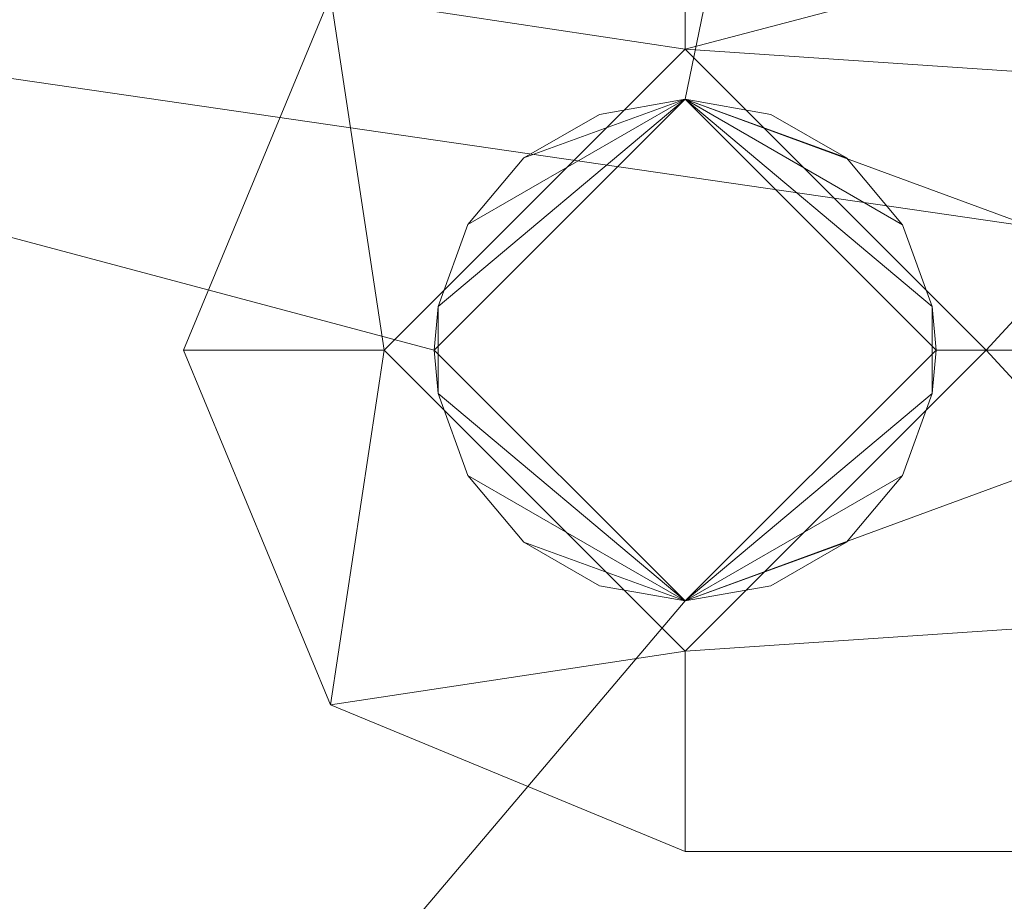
# Model space of a CAD drawing. Header units: millimetres. Extents: x -276 to 275, y -103 to 102.
# Tile 181 of 256: x -16.46 to -11.56, y -29.75 to -25.35. Entities that reach past the tile are written whole.
import ezdxf

# ---------------------------------------------------------------- set-up
doc = ezdxf.new("R2010")
doc.units = ezdxf.units.MM
doc.layers.add('A-GENM', color=13, linetype='Continuous')
doc.layers.add('G-IMPT', color=8, linetype='Continuous')

# ---------------------------------------------------------------- blocks, each defined once
blk = doc.blocks.new('QST3290_dwg-16069-View 1')
at = {"layer": 'G-IMPT', "lineweight": 18}
mesh = blk.add_polyface(dxfattribs=at)
corners = [(17.5, -45), (17.5, -38.9711, 22.5), (17.5, -22.5, 38.9711), (17.5, 0, 45), (17.5, 22.5, 38.9711), (17.5, 38.9711, 22.5), (17.5, 45), (17.5, 38.9711, -22.5), (17.5, 22.5, -38.9711), (17.5, 0, -45), (17.5, -22.5, -38.9711), (17.5, -38.9711, -22.5), (17.5, -42.5), (17.5, -36.8061, -21.25), (17.5, -21.25, -36.8061), (17.5, 0, -42.5), (17.5, 21.25, -36.8061), (17.5, 36.8061, -21.25), (17.5, 42.5), (17.5, 36.8061, 21.25), (17.5, 21.25, 36.8061), (17.5, 0, 42.5), (17.5, -21.25, 36.8061), (17.5, -36.8061, 21.25)]
mesh.append_faces([[corners[k] for k in face] for face in [(4, 20, 21, 3), (22, 2, 3, 21), (2, 22, 23, 1), (1, 23, 12, 0), (14, 10, 11, 13), (13, 11, 0, 12)]], dxfattribs={"vtx0": -1, "vtx2": -1})
mesh.append_faces([[corners[k] for k in face] for face in [(18, 19, 5, 6), (4, 5, 19, 20), (6, 7, 17, 18), (16, 17, 7, 8), (15, 16, 8, 9), (9, 10, 14, 15)]], dxfattribs={"vtx1": -1, "vtx3": -1})
mesh = blk.add_polyface(dxfattribs=at)
corners = [(17.5, -45), (18.75, -45), (20, -45), (21.25, -45), (22.5, -45), (22.5, -38.9711, 22.5), (22.5, -22.5, 38.9711), (22.5, 0, 45), (22.5, 22.5, 38.9711), (22.5, 38.9711, 22.5), (22.5, 45), (21.25, 45), (20, 45), (18.75, 45), (17.5, 45), (17.5, 38.9711, 22.5), (17.5, 22.5, 38.9711), (17.5, 0, 45), (17.5, -22.5, 38.9711), (17.5, -38.9711, 22.5), (22.5, -41.2542, 13.9796), (17.5, -41.2542, 13.9796), (17.5, 41.2542, 13.9796), (22.5, 41.2542, 13.9796), (17.5, -30.7356, 30.7356), (22.5, -30.7356, 30.7356), (17.5, -11.25, 41.9856), (22.5, -11.25, 41.9856), (17.5, 30.7356, 30.7356), (22.5, 30.7356, 30.7356), (22.5, 11.25, 41.9856), (17.5, 11.25, 41.9856)]
mesh.append_faces([[corners[k] for k in face] for face in [(20, 2, 3, 4)]], dxfattribs={"vtx0": -1})
mesh.append_faces([[corners[k] for k in face] for face in [(21, 5, 19)]], dxfattribs={"vtx0": -1, "vtx1": -1})
mesh.append_faces([[corners[k] for k in face] for face in [(21, 2, 20)]], dxfattribs={"vtx0": -1, "vtx1": -1, "vtx2": -1})
mesh.append_faces([[corners[k] for k in face] for face in [(22, 23, 12, 13)]], dxfattribs={"vtx0": -1, "vtx1": -1, "vtx3": -1})
mesh.append_faces([[corners[k] for k in face] for face in [(23, 22, 15, 9), (24, 25, 6, 18), (25, 24, 19, 5), (9, 15, 28, 29), (7, 17, 26), (17, 7, 30, 31), (16, 8, 29, 28), (31, 30, 8, 16)]], dxfattribs={"vtx0": -1, "vtx2": -1})
mesh.append_faces([[corners[k] for k in face] for face in [(1, 2, 21, 0)]], dxfattribs={"vtx1": -1})
mesh.append_faces([[corners[k] for k in face] for face in [(20, 5, 21), (6, 27, 18)]], dxfattribs={"vtx1": -1, "vtx2": -1})
mesh.append_faces([[corners[k] for k in face] for face in [(27, 7, 26, 18)]], dxfattribs={"vtx1": -1, "vtx3": -1})
mesh.append_faces([[corners[k] for k in face] for face in [(13, 14, 22)]], dxfattribs={"vtx2": -1})
mesh.append_faces([[corners[k] for k in face] for face in [(23, 10, 11, 12)]], dxfattribs={"vtx3": -1})
mesh = blk.add_polyface(dxfattribs=at)
corners = [(22.5, 45), (22.5, 38.9711, 22.5), (22.5, 22.5, 38.9711), (22.5, 0, 45), (22.5, -22.5, 38.9711), (22.5, -38.9711, 22.5), (22.5, -45), (22.5, -38.9711, -22.5), (22.5, -22.5, -38.9711), (22.5, 0, -45), (22.5, 22.5, -38.9711), (22.5, 38.9711, -22.5), (22.5, -11.4), (22.5, -5.7, 9.8727), (22.5, 5.7, 9.8727), (22.5, 11.4), (22.5, 5.7, -9.8727), (22.5, -5.7, -9.8727), (22.5, -27, -8.05), (22.5, -33.9715, -4.025), (22.5, -33.9715, 4.025), (22.5, -27, 8.05), (22.5, -20.0285, 4.025), (22.5, -20.0285, -4.025)]
mesh.append_faces([[corners[k] for k in face] for face in [(23, 12, 22)]], dxfattribs={"vtx0": -1, "vtx1": -1})
mesh.append_faces([[corners[k] for k in face] for face in [(8, 17, 18, 7)]], dxfattribs={"vtx0": -1, "vtx1": -1, "vtx2": -1})
mesh.append_faces([[corners[k] for k in face] for face in [(3, 13, 14, 2), (16, 10, 11, 15), (9, 16, 17, 8), (16, 9, 10), (22, 12, 13, 21), (5, 20, 21, 4), (20, 5, 6, 19), (19, 6, 7, 18)]], dxfattribs={"vtx0": -1, "vtx2": -1})
mesh.append_faces([[corners[k] for k in face] for face in [(13, 3, 4, 21)]], dxfattribs={"vtx0": -1, "vtx2": -1, "vtx3": -1})
mesh.append_faces([[corners[k] for k in face] for face in [(0, 1, 15, 11)]], dxfattribs={"vtx1": -1, "vtx2": -1})
mesh.append_faces([[corners[k] for k in face] for face in [(14, 15, 1, 2), (23, 18, 17, 12)]], dxfattribs={"vtx1": -1, "vtx3": -1})
mesh = blk.add_polyface(dxfattribs=at)
corners = [(18, 42.5), (18, 36.8061, 21.25), (18, 21.25, 36.8061), (18, 0, 42.5), (18, -21.25, 36.8061), (18, -36.8061, 21.25), (18, -42.5), (17.875, -42.5), (17.75, -42.5), (17.625, -42.5), (17.5, -42.5), (17.5, -36.8061, 21.25), (17.5, -21.25, 36.8061), (17.5, 0, 42.5), (17.5, 21.25, 36.8061), (17.5, 36.8061, 21.25), (17.5, 42.5), (17.625, 42.5), (17.75, 42.5), (17.875, 42.5), (18, -38.8597, 13.5857), (17.5, -38.8597, 13.5857), (17.5, 38.8597, 13.5857), (18, 38.8597, 13.5857), (17.5, -29.028, 29.028), (18, -29.028, 29.028), (17.5, -10.625, 39.653), (18, -10.625, 39.653), (17.5, 29.028, 29.028), (18, 29.028, 29.028), (18, 10.625, 39.653), (17.5, 10.625, 39.653)]
mesh.append_faces([[corners[k] for k in face] for face in [(21, 20, 8, 9), (23, 22, 18, 19)]], dxfattribs={"vtx0": -1, "vtx1": -1, "vtx3": -1})
mesh.append_faces([[corners[k] for k in face] for face in [(26, 3, 27, 12), (12, 27, 4)]], dxfattribs={"vtx0": -1, "vtx2": -1})
mesh.append_faces([[corners[k] for k in face] for face in [(7, 8, 20, 6), (0, 23, 19)]], dxfattribs={"vtx1": -1})
mesh.append_faces([[corners[k] for k in face] for face in [(26, 13, 3)]], dxfattribs={"vtx1": -1, "vtx2": -1})
mesh.append_faces([[corners[k] for k in face] for face in [(15, 22, 23, 1), (5, 20, 21, 11), (4, 25, 24, 12), (11, 24, 25, 5), (28, 15, 1, 29), (30, 3, 13, 31), (29, 2, 14, 28), (2, 30, 31, 14)]], dxfattribs={"vtx1": -1, "vtx3": -1})
mesh.append_faces([[corners[k] for k in face] for face in [(9, 10, 21)]], dxfattribs={"vtx2": -1})
mesh.append_faces([[corners[k] for k in face] for face in [(22, 16, 17, 18)]], dxfattribs={"vtx3": -1})
mesh = blk.add_polyface(dxfattribs=at)
corners = [(18, 42.5), (18, 36.8061, -21.25), (18, 21.25, -36.8061), (18, 0, -42.5), (18, -21.25, -36.8061), (18, -36.8061, -21.25), (18, -42.5), (18, -36.8061, 21.25), (18, -21.25, 36.8061), (18, 0, 42.5), (18, 21.25, 36.8061), (18, 36.8061, 21.25), (18, -11.4), (18, -5.7, -9.8727), (18, 5.7, -9.8727), (18, 11.4), (18, 5.7, 9.8727), (18, -5.7, 9.8727), (18, -28.25, 14), (18, -27, 12.75), (18, -25.75, 14), (18, -27, 15.25), (18, -18.3505, -9.8995), (18, -17.1005, -11.1495), (18, -15.8505, -9.8995), (18, -17.1005, -8.6495), (18, -27, 10.6), (18, -36.1799, 5.3), (18, -36.1799, -5.3), (18, -27, -10.6), (18, -17.8201, -5.3), (18, -17.8201, 5.3)]
mesh.append_faces([[corners[k] for k in face] for face in [(19, 26, 18), (6, 28, 5), (11, 16, 10), (1, 15, 0)]], dxfattribs={"vtx0": -1, "vtx1": -1})
mesh.append_faces([[corners[k] for k in face] for face in [(20, 17, 31, 26), (30, 12, 24, 25)]], dxfattribs={"vtx0": -1, "vtx1": -1, "vtx3": -1})
mesh.append_faces([[corners[k] for k in face] for face in [(26, 19, 20), (29, 4, 5, 28), (12, 30, 31, 17), (22, 29, 30, 25), (14, 2, 3, 13)]], dxfattribs={"vtx0": -1, "vtx2": -1})
mesh.append_faces([[corners[k] for k in face] for face in [(18, 26, 27, 7), (29, 22, 23, 4), (13, 3, 4, 23)]], dxfattribs={"vtx0": -1, "vtx2": -1, "vtx3": -1})
mesh.append_faces([[corners[k] for k in face] for face in [(12, 13, 24), (23, 24, 13), (8, 9, 17)]], dxfattribs={"vtx1": -1, "vtx2": -1})
mesh.append_faces([[corners[k] for k in face] for face in [(20, 21, 8, 17)]], dxfattribs={"vtx1": -1, "vtx2": -1, "vtx3": -1})
mesh.append_faces([[corners[k] for k in face] for face in [(21, 18, 7, 8), (6, 7, 27, 28), (16, 17, 9, 10), (15, 16, 11, 0), (1, 2, 14, 15)]], dxfattribs={"vtx1": -1, "vtx3": -1})
mesh = blk.add_polyface(dxfattribs=at)
corners = [(8.05, -21.5567, -8.9789), (8.05, -24.1741, -10.1126), (8.05, -27, -10.5), (8.05, -35.6438, -5.9611), (8.05, -36.8145, 3.7316), (8.05, -29.5, 10.198), (8.05, -29.5, 14), (8.05, -28.7678, 15.7678), (8.05, -27, 16.5), (8.05, -25.2322, 15.7678), (8.05, -24.5, 14), (8.05, -24.5, 10.198), (8.05, -17.2993, 4.0182), (8.05, -18.0211, -5.4433), (8.05, -15.3327, -8.1317), (8.05, -15.3327, -11.6673), (8.05, -18.8683, -11.6673), (8.05, -27, -9.25), (8.05, -18.9893, -4.625), (8.05, -18.9893, 4.625), (8.05, -27, 9.25), (8.05, -35.0107, 4.625), (8.05, -35.0107, -4.625), (8.05, -27, 12.5), (8.05, -25.5, 14), (8.05, -27, 15.5), (8.05, -28.5, 14), (8.05, -17.1005, -11.3995), (8.05, -15.6005, -9.8995), (8.05, -17.1005, -8.3995), (8.05, -18.6005, -9.8995)]
mesh.append_faces([[corners[k] for k in face] for face in [(16, 27, 15), (15, 28, 14), (28, 15, 27), (12, 19, 11), (25, 9, 24), (24, 11, 23)]], dxfattribs={"vtx0": -1, "vtx1": -1})
mesh.append_faces([[corners[k] for k in face] for face in [(18, 13, 0, 17), (20, 5, 23)]], dxfattribs={"vtx0": -1, "vtx1": -1, "vtx2": -1})
mesh.append_faces([[corners[k] for k in face] for face in [(17, 2, 3, 22), (22, 3, 4, 21), (14, 28, 29, 13), (21, 4, 5, 20), (7, 25, 26, 6)]], dxfattribs={"vtx0": -1, "vtx2": -1})
mesh.append_faces([[corners[k] for k in face] for face in [(11, 19, 20, 23)]], dxfattribs={"vtx0": -1, "vtx2": -1, "vtx3": -1})
mesh.append_faces([[corners[k] for k in face] for face in [(1, 2, 17, 0), (8, 9, 25, 7), (10, 11, 24, 9)]], dxfattribs={"vtx1": -1, "vtx2": -1})
mesh.append_faces([[corners[k] for k in face] for face in [(29, 30, 0, 13)]], dxfattribs={"vtx1": -1, "vtx2": -1, "vtx3": -1})
mesh.append_faces([[corners[k] for k in face] for face in [(30, 27, 16, 0), (12, 13, 18, 19), (26, 23, 5, 6)]], dxfattribs={"vtx1": -1, "vtx3": -1})
mesh = blk.add_polyface(dxfattribs=at)
corners = [(8.05, -27, 16.5), (10.425, -27, 16.5), (12.8, -27, 16.5), (15.175, -27, 16.5), (17.55, -27, 16.5), (17.55, -25.2322, 15.7678), (17.55, -24.5, 14), (8.05, -24.5, 14), (8.05, -25.2322, 15.7678)]
mesh.append_faces([[corners[k] for k in face] for face in [(5, 3, 4)]], dxfattribs={"vtx0": -1})
mesh.append_faces([[corners[k] for k in face] for face in [(7, 8, 5, 6)]], dxfattribs={"vtx1": -1})
mesh.append_faces([[corners[k] for k in face] for face in [(2, 3, 5, 8)]], dxfattribs={"vtx1": -1, "vtx2": -1, "vtx3": -1})
mesh.append_faces([[corners[k] for k in face] for face in [(8, 0, 1, 2)]], dxfattribs={"vtx3": -1})
mesh = blk.add_polyface(dxfattribs=at)
corners = [(17.55, -29.5, 14), (17.55, -29.5, 10.198), (17.55, -28.2591, 10.4242), (17.55, -27, 10.5), (17.55, -25.7409, 10.4242), (17.55, -24.5, 10.198), (17.55, -24.5, 14), (17.55, -25.2322, 15.7678), (17.55, -27, 16.5), (17.55, -28.7678, 15.7678), (17.55, -27, 15.5), (17.55, -25.5, 14), (17.55, -27, 12.5), (17.55, -28.5, 14)]
mesh.append_faces([[corners[k] for k in face] for face in [(2, 13, 0, 1)]], dxfattribs={"vtx0": -1, "vtx1": -1})
mesh.append_faces([[corners[k] for k in face] for face in [(12, 3, 4, 11), (9, 13, 10, 8), (11, 6, 7, 10)]], dxfattribs={"vtx0": -1, "vtx2": -1})
mesh.append_faces([[corners[k] for k in face] for face in [(7, 8, 10), (9, 0, 13)]], dxfattribs={"vtx1": -1, "vtx2": -1})
mesh.append_faces([[corners[k] for k in face] for face in [(12, 13, 2, 3)]], dxfattribs={"vtx1": -1, "vtx3": -1})
mesh.append_faces([[corners[k] for k in face] for face in [(4, 5, 6, 11)]], dxfattribs={"vtx2": -1, "vtx3": -1})
mesh = blk.add_polyface(dxfattribs=at)
corners = [(8.05, -27, 12.5), (10.425, -27, 12.5), (12.8, -27, 12.5), (15.175, -27, 12.5), (17.55, -27, 12.5), (17.55, -25.5, 14), (17.55, -27, 15.5), (15.175, -27, 15.5), (12.8, -27, 15.5), (10.425, -27, 15.5), (8.05, -27, 15.5), (8.05, -25.5, 14)]
mesh.append_faces([[corners[k] for k in face] for face in [(2, 5, 11)]], dxfattribs={"vtx0": -1, "vtx1": -1, "vtx2": -1})
mesh.append_faces([[corners[k] for k in face] for face in [(5, 7, 8, 11)]], dxfattribs={"vtx0": -1, "vtx2": -1, "vtx3": -1})
mesh.append_faces([[corners[k] for k in face] for face in [(9, 10, 11, 8), (5, 6, 7), (3, 4, 5, 2)]], dxfattribs={"vtx2": -1})
mesh.append_faces([[corners[k] for k in face] for face in [(11, 0, 1, 2)]], dxfattribs={"vtx3": -1})
mesh = blk.add_polyface(dxfattribs=at)
corners = [(21, -25.75, 14), (21, -25.8253, 14.4273), (21, -26.0423, 14.8033), (21, -26.3749, 15.0825), (21, -26.7828, 15.231), (21, -27.217, 15.231), (21, -27.6249, 15.0826), (21, -27.9575, 14.8035), (21, -28.1746, 14.4276), (21, -28.25, 14), (20.25, -28.25, 14), (19.5, -28.25, 14), (18.75, -28.25, 14), (18, -28.25, 14), (18, -27, 15.25), (18, -25.75, 14), (18.75, -25.75, 14), (19.5, -25.75, 14), (20.25, -25.75, 14)]
mesh.append_faces([[corners[k] for k in face] for face in [(14, 11, 12, 13), (10, 8, 9)]], dxfattribs={"vtx0": -1})
mesh.append_faces([[corners[k] for k in face] for face in [(5, 14, 4)]], dxfattribs={"vtx0": -1, "vtx1": -1})
mesh.append_faces([[corners[k] for k in face] for face in [(5, 11, 14), (4, 14, 17)]], dxfattribs={"vtx0": -1, "vtx1": -1, "vtx2": -1})
mesh.append_faces([[corners[k] for k in face] for face in [(18, 2, 3)]], dxfattribs={"vtx0": -1, "vtx2": -1})
mesh.append_faces([[corners[k] for k in face] for face in [(0, 1, 18)]], dxfattribs={"vtx1": -1})
mesh.append_faces([[corners[k] for k in face] for face in [(7, 8, 10), (6, 7, 10), (5, 6, 11), (10, 11, 6), (3, 4, 17), (1, 2, 18), (17, 18, 3)]], dxfattribs={"vtx1": -1, "vtx2": -1})
mesh.append_faces([[corners[k] for k in face] for face in [(14, 15, 16, 17)]], dxfattribs={"vtx3": -1})
mesh = blk.add_polyface(dxfattribs=at)
corners = [(18, -28.25, 14), (18.75, -28.25, 14), (19.5, -28.25, 14), (20.25, -28.25, 14), (21, -28.25, 14), (21, -28.1747, 13.5727), (21, -27.9577, 13.1967), (21, -27.6251, 12.9175), (21, -27.2172, 12.769), (21, -26.783, 12.769), (21, -26.3751, 12.9174), (21, -26.0425, 13.1965), (21, -25.8254, 13.5725), (21, -25.75, 14), (20.25, -25.75, 14), (19.5, -25.75, 14), (18.75, -25.75, 14), (18, -25.75, 14), (18, -27, 12.75)]
mesh.append_faces([[corners[k] for k in face] for face in [(11, 14, 10), (15, 10, 14), (3, 7, 2), (9, 18, 8)]], dxfattribs={"vtx0": -1, "vtx1": -1})
mesh.append_faces([[corners[k] for k in face] for face in [(15, 18, 9), (18, 2, 8)]], dxfattribs={"vtx0": -1, "vtx1": -1, "vtx2": -1})
mesh.append_faces([[corners[k] for k in face] for face in [(14, 11, 12), (15, 9, 10), (3, 6, 7)]], dxfattribs={"vtx0": -1, "vtx2": -1})
mesh.append_faces([[corners[k] for k in face] for face in [(7, 8, 2), (5, 6, 3)]], dxfattribs={"vtx1": -1, "vtx2": -1})
mesh.append_faces([[corners[k] for k in face] for face in [(12, 13, 14), (16, 17, 18, 15), (3, 4, 5)]], dxfattribs={"vtx2": -1})
mesh.append_faces([[corners[k] for k in face] for face in [(18, 0, 1, 2)]], dxfattribs={"vtx3": -1})
mesh = blk.add_polyface(dxfattribs=at)
corners = [(17.55, -27, 15.5), (17.55, -28.5, 14), (17.55, -27, 12.5), (15.175, -27, 12.5), (12.8, -27, 12.5), (10.425, -27, 12.5), (8.05, -27, 12.5), (8.05, -28.5, 14), (8.05, -27, 15.5), (10.425, -27, 15.5), (12.8, -27, 15.5), (15.175, -27, 15.5)]
mesh.append_faces([[corners[k] for k in face] for face in [(7, 4, 5, 6)]], dxfattribs={"vtx0": -1})
mesh.append_faces([[corners[k] for k in face] for face in [(1, 4, 7)]], dxfattribs={"vtx0": -1, "vtx1": -1, "vtx2": -1})
mesh.append_faces([[corners[k] for k in face] for face in [(1, 7, 10, 11)]], dxfattribs={"vtx0": -1, "vtx1": -1, "vtx3": -1})
mesh.append_faces([[corners[k] for k in face] for face in [(0, 1, 11)]], dxfattribs={"vtx1": -1})
mesh.append_faces([[corners[k] for k in face] for face in [(1, 2, 3, 4), (7, 8, 9, 10)]], dxfattribs={"vtx3": -1})
mesh = blk.add_polyface(dxfattribs=at)
corners = [(17.55, -29.5, 14), (17.55, -28.7678, 15.7678), (17.55, -27, 16.5), (15.175, -27, 16.5), (12.8, -27, 16.5), (10.425, -27, 16.5), (8.05, -27, 16.5), (8.05, -28.7678, 15.7678), (8.05, -29.5, 14)]
mesh.append_faces([[corners[k] for k in face] for face in [(7, 1, 4, 5)]], dxfattribs={"vtx0": -1, "vtx1": -1, "vtx3": -1})
mesh.append_faces([[corners[k] for k in face] for face in [(8, 0, 1, 7), (5, 6, 7)]], dxfattribs={"vtx2": -1})
mesh.append_faces([[corners[k] for k in face] for face in [(1, 2, 3, 4)]], dxfattribs={"vtx3": -1})
mesh = blk.add_polyface(dxfattribs=at)
corners = [(17.55, -29.5, 10.198), (17.55, -29.5, 14), (8.05, -29.5, 14), (8.05, -29.5, 10.198)]
mesh.append_faces([[corners[k] for k in face] for face in [(0, 1, 2, 3)]])

msp = doc.modelspace()

# ---------------------------------------------------------------- block references
at = {"layer": 'G-IMPT', "lineweight": 18, "extrusion": (-1, 0, 0), "rotation": 90}
msp.add_blockref('QST3290_dwg-16069-View 1', (0, -17.5, -0.8537), dxfattribs=at)

# ---------------------------------------------------------------- meshes
at = {"layer": 'A-GENM', "lineweight": 9}
mesh = msp.add_polyface(dxfattribs=at)
corners = [(-275.9034, 102.0916), (-275.9034, -103.2996), (275.0279, -103.2996), (275.0279, 102.0916)]
mesh.append_faces([[corners[k] for k in face] for face in [(0, 1, 2, 3)]])
mesh = msp.add_polyface(dxfattribs=at)
corners = [(275.0279, -103.2996, -118.5201), (-275.9034, -103.2996, -118.5201), (-275.9034, 102.0916, -118.5201), (275.0279, 102.0916, -118.5201)]
mesh.append_faces([[corners[k] for k in face] for face in [(0, 1, 2, 3)]])

doc.saveas('drawing.dxf')
